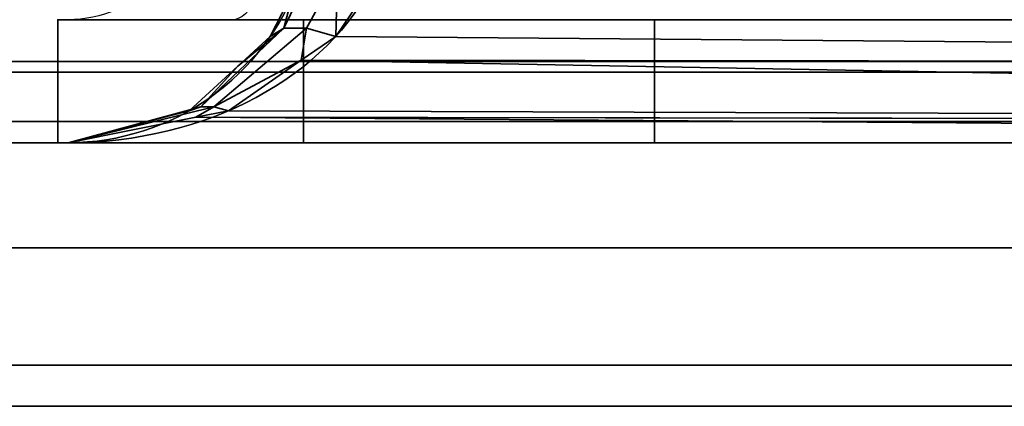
# Model space of a CAD drawing. Header units: millimetres. Extents: x -503 to 6703, y -110 to 193.
# Tile 5 of 256: x -340.62 to -335.01, y -29 to -26.8. Entities that reach past the tile are written whole.
import ezdxf

# ---------------------------------------------------------------- set-up
doc = ezdxf.new("R2010")
doc.units = ezdxf.units.MM
doc.layers.add('151', color=7, linetype='Continuous', true_color=0xffffff)

# ---------------------------------------------------------------- blocks, each defined once
blk = doc.blocks.new('UG_SURFACE_066')
at = {"layer": '151', "color": 252, "linetype": 'Continuous', "lineweight": 35}
for points in [[(-364.92, -27.5, -7.75), (-316.08, -27.5, 673.3388), (-316.08, -27.5, 332.7944)], [(-364.92, -27.5, -7.75), (-316.08, -27.5, 1013.8832), (-316.08, -27.5, 673.3388)], [(-364.92, -27.5, -7.75), (-364.92, -27.5, 2072.17), (-316.08, -27.5, 1354.4277), (-316.08, -27.5, 1013.8832)], [(-364.92, -27.5, 2072.17), (-316.08, -27.5, 1694.972), (-316.08, -27.5, 1354.4277)], [(-364.92, -27.5, 2072.17), (-316.08, -27.5, 2023.33), (-316.08, -27.5, 1694.972)], [(-316.08, -27.5, 332.7944), (-316.08, -27.5, -7.75), (-364.92, -27.5, -7.75)], [(-316.08, -27.5, 2023.33), (-364.92, -27.5, 2072.17), (-364.92, -29, 2072.17), (-316.08, -29, 2023.33)], [(-364.92, -27.5, -7.75), (-316.08, -27.5, -7.75), (-316.08, -29, -7.75), (-364.92, -29, -7.75)], [(-364.92, -29, 2072.17), (-316.08, -29, 1354.4277), (-316.08, -29, 1694.972)], [(-364.92, -29, 2072.17), (-364.92, -29, -7.75), (-316.08, -29, 1013.8832), (-316.08, -29, 1354.4277)], [(-364.92, -29, -7.75), (-316.08, -29, 673.3388), (-316.08, -29, 1013.8832)], [(-364.92, -29, -7.75), (-316.08, -29, 332.7944), (-316.08, -29, 673.3388)], [(-364.92, -29, -7.75), (-316.08, -29, -7.75), (-316.08, -29, 332.7944)], [(-316.08, -29, 1694.972), (-316.08, -29, 2023.33), (-364.92, -29, 2072.17)]]:
    blk.add_3dface(points, dxfattribs=at)
blk = doc.blocks.new('UG_SURFACE_067')
at = {"layer": '151', "color": 252, "linetype": 'Continuous', "lineweight": 35}
for points in [[(-364.92, -27.5, -7.75), (-316.08, -27.5, 673.3388), (-316.08, -27.5, 332.7944)], [(-364.92, -27.5, -7.75), (-316.08, -27.5, 1013.8832), (-316.08, -27.5, 673.3388)], [(-364.92, -27.5, -7.75), (-364.92, -27.5, 2072.17), (-316.08, -27.5, 1354.4277), (-316.08, -27.5, 1013.8832)], [(-364.92, -27.5, 2072.17), (-316.08, -27.5, 1694.972), (-316.08, -27.5, 1354.4277)], [(-364.92, -27.5, 2072.17), (-316.08, -27.5, 2023.33), (-316.08, -27.5, 1694.972)], [(-316.08, -27.5, 332.7944), (-316.08, -27.5, -7.75), (-364.92, -27.5, -7.75)], [(-316.08, -27.5, 2023.33), (-364.92, -27.5, 2072.17), (-364.92, -29, 2072.17), (-316.08, -29, 2023.33)], [(-364.92, -27.5, -7.75), (-316.08, -27.5, -7.75), (-316.08, -29, -7.75), (-364.92, -29, -7.75)], [(-364.92, -29, 2072.17), (-316.08, -29, 1354.4277), (-316.08, -29, 1694.972)], [(-364.92, -29, 2072.17), (-364.92, -29, -7.75), (-316.08, -29, 1013.8832), (-316.08, -29, 1354.4277)], [(-364.92, -29, -7.75), (-316.08, -29, 673.3388), (-316.08, -29, 1013.8832)], [(-364.92, -29, -7.75), (-316.08, -29, 332.7944), (-316.08, -29, 673.3388)], [(-364.92, -29, -7.75), (-316.08, -29, -7.75), (-316.08, -29, 332.7944)], [(-316.08, -29, 1694.972), (-316.08, -29, 2023.33), (-364.92, -29, 2072.17)]]:
    blk.add_3dface(points, dxfattribs=at)
blk = doc.blocks.new('UG_SURFACE_068')
at = {"layer": '151', "color": 252, "linetype": 'Continuous', "lineweight": 35}
for points in [[(-367.9408, -26.5209, 2075.1908), (-367.7655, -27.0987, 2075.0155), (367.7655, -27.0987, 2075.0155), (367.9408, -26.5209, 2075.1908)], [(366.0372, -27.0372, 2073.2872), (-366.0372, -27.0372, 2073.2872), (-366.3797, -26.5246, 2073.6296), (366.3797, -26.5246, 2073.6296)], [(365.5246, -27.3797, 2072.7746), (-365.5246, -27.3797, 2072.7746), (-366.0372, -27.0372, 2073.2872), (366.0372, -27.0372, 2073.2872)], [(367.7655, -27.0987, 2075.0155), (-367.7655, -27.0987, 2075.0155), (-367.0979, -28.0979, 2074.348), (367.0979, -28.0979, 2074.348)], [(364.92, -27.5, 2072.17), (-364.92, -27.5, 2072.17), (-365.5246, -27.3797, 2072.7746), (365.5246, -27.3797, 2072.7746)], [(-364.92, -27.5, 2072.17), (364.92, -27.5, 2072.17), (316.08, -27.5, 2023.33), (-316.08, -27.5, 2023.33)], [(-316.08, -29, 2023.33), (-364.92, -29, 2072.17), (-364.92, -27.5, 2072.17), (-316.08, -27.5, 2023.33)], [(367.0979, -28.0979, 2074.348), (-367.0979, -28.0979, 2074.348), (-366.0987, -28.7655, 2073.3488), (366.0987, -28.7655, 2073.3488)], [(366.0987, -28.7655, 2073.3488), (-366.0987, -28.7655, 2073.3488), (-364.92, -29, 2072.17), (364.92, -29, 2072.17)], [(-364.92, -29, 2072.17), (-316.08, -29, 2023.33), (316.08, -29, 2023.33), (364.92, -29, 2072.17)]]:
    blk.add_3dface(points, dxfattribs=at)
blk = doc.blocks.new('UG_SURFACE_094')
at = {"layer": '151', "color": 252, "linetype": 'Continuous', "lineweight": 35}
for points in [[(-339.0547, -26.6322, 1163.1), (-338.9546, -26.5266, 1163.3161), (-339.112, -26.8485, 1163.4473)], [(-338.983, -26.8485, 1163.6335), (-339.112, -26.8485, 1163.4473), (-338.9546, -26.5266, 1163.3161), (-338.8049, -26.5266, 1163.5323)], [(-339.112, -26.8485, 1006.5528), (-338.9546, -26.5266, 1006.6839), (-339.0547, -26.6322, 1006.9)], [(-339.112, -26.8485, 1006.5528), (-338.983, -26.8485, 1006.3665), (-338.8049, -26.5266, 1006.4677), (-338.9546, -26.5266, 1006.6839)], [(-338.8152, -26.895, 1163.7784), (-338.983, -26.8485, 1163.6335), (-338.8049, -26.5266, 1163.5323)], [(-338.8049, -26.5266, 1006.4677), (-338.983, -26.8485, 1006.3665), (-338.8152, -26.895, 1006.2215)], [(-338.8049, -26.5266, 1163.5323), (-338.5925, -26.5648, 1163.6825), (-338.8152, -26.895, 1163.7784)], [(-338.8152, -26.895, 1006.2215), (-338.5925, -26.5648, 1006.3175), (-338.8049, -26.5266, 1006.4677)], [(-319.6193, -27.0531, 1171.1322), (-338.8152, -26.895, 1163.7784), (-338.5925, -26.5648, 1163.6825)], [(-338.5925, -26.5648, 1006.3175), (-338.8152, -26.895, 1006.2215), (-319.6193, -27.0531, 998.8678)], [(-338.5925, -26.5648, 1163.6825), (-319.5151, -26.5648, 1170.855), (-319.6193, -27.0531, 1171.1322)], [(-319.6193, -27.0531, 998.8678), (-319.5151, -26.5648, 999.1449), (-338.5925, -26.5648, 1006.3175)], [(-339.112, -26.8485, 1163.4473), (-339.1886, -26.895, 1163.2391), (-339.0547, -26.6322, 1163.1)], [(-339.1886, -26.895, 1006.7608), (-339.0547, -26.6322, 1163.1), (-339.1886, -26.895, 1163.2391)], [(-339.1886, -26.895, 1006.7608), (-339.0547, -26.6322, 1006.9), (-339.0547, -26.6322, 1163.1)], [(-339.0547, -26.6322, 1006.9), (-339.1886, -26.895, 1006.7608), (-339.112, -26.8485, 1006.5528)], [(-340.4, -27.5, 1165), (-340.4, -26.8, 1165), (-340.4, -26.8, 980), (-340.4, -27.5, 980)], [(-340.4, -27.5, 1165), (-339, -27.5, 1165), (-339, -26.8, 1165), (-340.4, -26.8, 1165)], [(-319.9799, -27.5, 980), (-340.4, -27.5, 980), (-340.4, -26.8, 980), (-319.9799, -26.8, 980)], [(-339, -27.5, 1177.3725), (-339, -26.8, 1177.3725), (-339, -26.8, 1165), (-339, -27.5, 1165)], [(-339, -26.8, 1177.3725), (-339, -27.5, 1177.3725), (-337, -27.5, 1190.0001), (-337, -26.8, 1190.0001)], [(-319.9799, -26.8, 1190.0001), (-337, -26.8, 1190.0001), (-337, -27.5, 1190.0001), (-319.9799, -27.5, 1190.0001)], [(-339.3742, -27.0649, 1163.4319), (-339.112, -26.8485, 1163.4473), (-339.5849, -27.2951, 1163.8317)], [(-339.5094, -27.2951, 1163.9408), (-339.5849, -27.2951, 1163.8317), (-339.112, -26.8485, 1163.4473), (-338.983, -26.8485, 1163.6335)], [(-339.5849, -27.2951, 1006.1682), (-339.112, -26.8485, 1006.5528), (-339.3742, -27.0649, 1006.5682)], [(-339.5849, -27.2951, 1006.1682), (-339.5094, -27.2951, 1006.0592), (-338.983, -26.8485, 1006.3665), (-339.112, -26.8485, 1006.5528)], [(-339.5094, -27.2951, 1163.9408), (-338.983, -26.8485, 1163.6335), (-339.0117, -27.0309, 1163.8631)], [(-339.0117, -27.0309, 1006.1369), (-338.983, -26.8485, 1006.3665), (-339.5094, -27.2951, 1006.0592)], [(-339.3742, -27.0649, 1163.4319), (-339.1886, -26.895, 1163.2391), (-339.112, -26.8485, 1163.4473)], [(-339.112, -26.8485, 1006.5528), (-339.1886, -26.895, 1006.7608), (-339.3742, -27.0649, 1006.5682)], [(-338.983, -26.8485, 1163.6335), (-338.8152, -26.895, 1163.7784), (-339.0117, -27.0309, 1163.8631)], [(-339.0117, -27.0309, 1006.1369), (-338.8152, -26.895, 1006.2215), (-338.983, -26.8485, 1006.3665)], [(-339.1886, -26.895, 1163.2391), (-339.3742, -27.0649, 1006.5682), (-339.1886, -26.895, 1006.7608)], [(-339.1886, -26.895, 1163.2391), (-339.3742, -27.0649, 1163.4319), (-339.3742, -27.0649, 1006.5682)], [(-319.6193, -27.0531, 1171.1322), (-339.0117, -27.0309, 1163.8631), (-338.8152, -26.895, 1163.7784)], [(-338.8152, -26.895, 1006.2215), (-339.0117, -27.0309, 1006.1369), (-319.6193, -27.0531, 998.8678)], [(-339.0117, -27.0309, 1163.8631), (-339.4265, -27.3178, 1164.0419), (-339.5094, -27.2951, 1163.9408)], [(-339.5094, -27.2951, 1006.0592), (-339.4265, -27.3178, 1005.9581), (-339.0117, -27.0309, 1006.1369)], [(-319.7834, -27.3824, 1171.5686), (-339.4265, -27.3178, 1164.0419), (-339.0117, -27.0309, 1163.8631)], [(-339.0117, -27.0309, 1006.1369), (-339.4265, -27.3178, 1005.9581), (-319.7834, -27.3824, 998.4314)], [(-339.0117, -27.0309, 1163.8631), (-319.6193, -27.0531, 1171.1322), (-319.62, -27.056, 1171.1339)], [(-339.0117, -27.0309, 1163.8631), (-319.62, -27.056, 1171.1339), (-319.7834, -27.3824, 1171.5686)], [(-319.7834, -27.3824, 998.4314), (-319.62, -27.056, 998.8661), (-339.0117, -27.0309, 1006.1369)], [(-319.62, -27.056, 998.8661), (-319.6193, -27.0531, 998.8678), (-339.0117, -27.0309, 1006.1369)], [(-339.5849, -27.2951, 1163.8317), (-339.6503, -27.3178, 1163.7186), (-339.3742, -27.0649, 1163.4319)], [(-339.6503, -27.3178, 1006.2814), (-339.3742, -27.0649, 1163.4319), (-339.6503, -27.3178, 1163.7186)], [(-339.6503, -27.3178, 1006.2814), (-339.3742, -27.0649, 1006.5682), (-339.3742, -27.0649, 1163.4319)], [(-339.3742, -27.0649, 1006.5682), (-339.6503, -27.3178, 1006.2814), (-339.5849, -27.2951, 1006.1682)], [(-339.5849, -27.2951, 1163.8317), (-340.341, -27.5, 1164.436), (-339.8146, -27.3611, 1163.8892)], [(-339.6119, -27.3547, 1164.1217), (-340.341, -27.5, 1164.436), (-339.5094, -27.2951, 1163.9408)], [(-340.341, -27.5, 1164.436), (-339.5849, -27.2951, 1163.8317), (-339.5094, -27.2951, 1163.9408)], [(-339.5094, -27.2951, 1006.0592), (-340.341, -27.5, 1005.5641), (-339.6119, -27.3547, 1005.8782)], [(-339.8146, -27.3611, 1006.1108), (-340.341, -27.5, 1005.5641), (-339.5849, -27.2951, 1006.1682)], [(-340.341, -27.5, 1005.5641), (-339.5094, -27.2951, 1006.0592), (-339.5849, -27.2951, 1006.1682)], [(-339.8146, -27.3611, 1163.8892), (-339.6503, -27.3178, 1163.7186), (-339.5849, -27.2951, 1163.8317)], [(-339.5849, -27.2951, 1006.1682), (-339.6503, -27.3178, 1006.2814), (-339.8146, -27.3611, 1006.1108)], [(-339.6503, -27.3178, 1163.7186), (-339.8146, -27.3611, 1006.1108), (-339.6503, -27.3178, 1006.2814)], [(-339.6503, -27.3178, 1163.7186), (-339.8146, -27.3611, 1163.8892), (-339.8146, -27.3611, 1006.1108)], [(-339.5094, -27.2951, 1163.9408), (-339.4265, -27.3178, 1164.0419), (-339.6119, -27.3547, 1164.1217)], [(-339.6119, -27.3547, 1005.8782), (-339.4265, -27.3178, 1005.9581), (-339.5094, -27.2951, 1006.0592)], [(-319.7834, -27.3824, 1171.5686), (-339.6119, -27.3547, 1164.1217), (-339.4265, -27.3178, 1164.0419)], [(-339.4265, -27.3178, 1005.9581), (-339.6119, -27.3547, 1005.8782), (-319.7834, -27.3824, 998.4314)], [(-319.9799, -27.5, 1172.0912), (-340.341, -27.5, 1164.436), (-339.6119, -27.3547, 1164.1217)], [(-339.6119, -27.3547, 1005.8782), (-340.341, -27.5, 1005.5641), (-319.9799, -27.5, 997.9088)], [(-339.8146, -27.3611, 1006.1108), (-339.8146, -27.3611, 1163.8892), (-340.341, -27.5, 1164.436), (-340.341, -27.5, 1005.5641)], [(-339.6119, -27.3547, 1164.1217), (-319.7834, -27.3824, 1171.5686), (-319.7854, -27.3863, 1171.5738)], [(-339.6119, -27.3547, 1164.1217), (-319.7854, -27.3863, 1171.5738), (-319.9799, -27.5, 1172.0912)], [(-319.9799, -27.5, 997.9088), (-319.7854, -27.3863, 998.4262), (-339.6119, -27.3547, 1005.8782)], [(-319.7854, -27.3863, 998.4262), (-319.7834, -27.3824, 998.4314), (-339.6119, -27.3547, 1005.8782)], [(-340.4, -27.5, 1165), (-340.4, -27.5, 980), (-340.341, -27.5, 1005.5641), (-340.341, -27.5, 1164.436)], [(-340.4, -27.5, 980), (-319.9799, -27.5, 980), (-319.9799, -27.5, 997.9088), (-340.341, -27.5, 1005.5641)], [(-340.341, -27.5, 1164.436), (-339, -27.5, 1165), (-340.4, -27.5, 1165)], [(-339, -27.5, 1165), (-340.341, -27.5, 1164.436), (-319.9799, -27.5, 1172.0912)], [(-319.9799, -27.5, 1172.0912), (-319.9799, -27.5, 1190.0001), (-337, -27.5, 1190.0001), (-339, -27.5, 1177.3725)], [(-339, -27.5, 1177.3725), (-339, -27.5, 1165), (-319.9799, -27.5, 1172.0912)]]:
    blk.add_3dface(points, dxfattribs=at)
blk = doc.blocks.new('UG_SURFACE_102')
at = {"layer": '151', "color": 252, "linetype": 'Continuous', "lineweight": 35}
for points in [[(-339.0547, -26.6322, 1163.1), (-338.9546, -26.5266, 1163.3161), (-339.112, -26.8485, 1163.4473)], [(-338.983, -26.8485, 1163.6335), (-339.112, -26.8485, 1163.4473), (-338.9546, -26.5266, 1163.3161), (-338.8049, -26.5266, 1163.5323)], [(-339.112, -26.8485, 1006.5528), (-338.9546, -26.5266, 1006.6839), (-339.0547, -26.6322, 1006.9)], [(-339.112, -26.8485, 1006.5528), (-338.983, -26.8485, 1006.3665), (-338.8049, -26.5266, 1006.4677), (-338.9546, -26.5266, 1006.6839)], [(-338.8152, -26.895, 1163.7784), (-338.983, -26.8485, 1163.6335), (-338.8049, -26.5266, 1163.5323)], [(-338.8049, -26.5266, 1006.4677), (-338.983, -26.8485, 1006.3665), (-338.8152, -26.895, 1006.2215)], [(-338.8049, -26.5266, 1163.5323), (-338.5925, -26.5648, 1163.6825), (-338.8152, -26.895, 1163.7784)], [(-338.8152, -26.895, 1006.2215), (-338.5925, -26.5648, 1006.3175), (-338.8049, -26.5266, 1006.4677)], [(-319.6193, -27.0531, 1171.1322), (-338.8152, -26.895, 1163.7784), (-338.5925, -26.5648, 1163.6825)], [(-338.5925, -26.5648, 1006.3175), (-338.8152, -26.895, 1006.2215), (-319.6193, -27.0531, 998.8678)], [(-338.5925, -26.5648, 1163.6825), (-319.5151, -26.5648, 1170.855), (-319.6193, -27.0531, 1171.1322)], [(-319.6193, -27.0531, 998.8678), (-319.5151, -26.5648, 999.1449), (-338.5925, -26.5648, 1006.3175)], [(-339.112, -26.8485, 1163.4473), (-339.1886, -26.895, 1163.2391), (-339.0547, -26.6322, 1163.1)], [(-339.1886, -26.895, 1006.7608), (-339.0547, -26.6322, 1163.1), (-339.1886, -26.895, 1163.2391)], [(-339.1886, -26.895, 1006.7608), (-339.0547, -26.6322, 1006.9), (-339.0547, -26.6322, 1163.1)], [(-339.0547, -26.6322, 1006.9), (-339.1886, -26.895, 1006.7608), (-339.112, -26.8485, 1006.5528)], [(-340.4, -27.5, 1165), (-340.4, -26.8, 1165), (-340.4, -26.8, 980), (-340.4, -27.5, 980)], [(-340.4, -27.5, 1165), (-339, -27.5, 1165), (-339, -26.8, 1165), (-340.4, -26.8, 1165)], [(-319.9799, -27.5, 980), (-340.4, -27.5, 980), (-340.4, -26.8, 980), (-319.9799, -26.8, 980)], [(-339, -27.5, 1177.3725), (-339, -26.8, 1177.3725), (-339, -26.8, 1165), (-339, -27.5, 1165)], [(-339, -26.8, 1177.3725), (-339, -27.5, 1177.3725), (-337, -27.5, 1190.0001), (-337, -26.8, 1190.0001)], [(-319.9799, -26.8, 1190.0001), (-337, -26.8, 1190.0001), (-337, -27.5, 1190.0001), (-319.9799, -27.5, 1190.0001)], [(-339.3742, -27.0649, 1163.4319), (-339.112, -26.8485, 1163.4473), (-339.5849, -27.2951, 1163.8317)], [(-339.5094, -27.2951, 1163.9408), (-339.5849, -27.2951, 1163.8317), (-339.112, -26.8485, 1163.4473), (-338.983, -26.8485, 1163.6335)], [(-339.5849, -27.2951, 1006.1682), (-339.112, -26.8485, 1006.5528), (-339.3742, -27.0649, 1006.5682)], [(-339.5849, -27.2951, 1006.1682), (-339.5094, -27.2951, 1006.0592), (-338.983, -26.8485, 1006.3665), (-339.112, -26.8485, 1006.5528)], [(-339.5094, -27.2951, 1163.9408), (-338.983, -26.8485, 1163.6335), (-339.0117, -27.0309, 1163.8631)], [(-339.0117, -27.0309, 1006.1369), (-338.983, -26.8485, 1006.3665), (-339.5094, -27.2951, 1006.0592)], [(-339.3742, -27.0649, 1163.4319), (-339.1886, -26.895, 1163.2391), (-339.112, -26.8485, 1163.4473)], [(-339.112, -26.8485, 1006.5528), (-339.1886, -26.895, 1006.7608), (-339.3742, -27.0649, 1006.5682)], [(-338.983, -26.8485, 1163.6335), (-338.8152, -26.895, 1163.7784), (-339.0117, -27.0309, 1163.8631)], [(-339.0117, -27.0309, 1006.1369), (-338.8152, -26.895, 1006.2215), (-338.983, -26.8485, 1006.3665)], [(-339.1886, -26.895, 1163.2391), (-339.3742, -27.0649, 1006.5682), (-339.1886, -26.895, 1006.7608)], [(-339.1886, -26.895, 1163.2391), (-339.3742, -27.0649, 1163.4319), (-339.3742, -27.0649, 1006.5682)], [(-319.6193, -27.0531, 1171.1322), (-339.0117, -27.0309, 1163.8631), (-338.8152, -26.895, 1163.7784)], [(-338.8152, -26.895, 1006.2215), (-339.0117, -27.0309, 1006.1369), (-319.6193, -27.0531, 998.8678)], [(-339.0117, -27.0309, 1163.8631), (-339.4265, -27.3178, 1164.0419), (-339.5094, -27.2951, 1163.9408)], [(-339.5094, -27.2951, 1006.0592), (-339.4265, -27.3178, 1005.9581), (-339.0117, -27.0309, 1006.1369)], [(-319.7834, -27.3824, 1171.5686), (-339.4265, -27.3178, 1164.0419), (-339.0117, -27.0309, 1163.8631)], [(-339.0117, -27.0309, 1006.1369), (-339.4265, -27.3178, 1005.9581), (-319.7834, -27.3824, 998.4314)], [(-339.0117, -27.0309, 1163.8631), (-319.6193, -27.0531, 1171.1322), (-319.62, -27.056, 1171.1339)], [(-339.0117, -27.0309, 1163.8631), (-319.62, -27.056, 1171.1339), (-319.7834, -27.3824, 1171.5686)], [(-319.7834, -27.3824, 998.4314), (-319.62, -27.056, 998.8661), (-339.0117, -27.0309, 1006.1369)], [(-319.62, -27.056, 998.8661), (-319.6193, -27.0531, 998.8678), (-339.0117, -27.0309, 1006.1369)], [(-339.5849, -27.2951, 1163.8317), (-339.6503, -27.3178, 1163.7186), (-339.3742, -27.0649, 1163.4319)], [(-339.6503, -27.3178, 1006.2814), (-339.3742, -27.0649, 1163.4319), (-339.6503, -27.3178, 1163.7186)], [(-339.6503, -27.3178, 1006.2814), (-339.3742, -27.0649, 1006.5682), (-339.3742, -27.0649, 1163.4319)], [(-339.3742, -27.0649, 1006.5682), (-339.6503, -27.3178, 1006.2814), (-339.5849, -27.2951, 1006.1682)], [(-339.5849, -27.2951, 1163.8317), (-340.341, -27.5, 1164.436), (-339.8146, -27.3611, 1163.8892)], [(-339.6119, -27.3547, 1164.1217), (-340.341, -27.5, 1164.436), (-339.5094, -27.2951, 1163.9408)], [(-340.341, -27.5, 1164.436), (-339.5849, -27.2951, 1163.8317), (-339.5094, -27.2951, 1163.9408)], [(-339.5094, -27.2951, 1006.0592), (-340.341, -27.5, 1005.5641), (-339.6119, -27.3547, 1005.8782)], [(-339.8146, -27.3611, 1006.1108), (-340.341, -27.5, 1005.5641), (-339.5849, -27.2951, 1006.1682)], [(-340.341, -27.5, 1005.5641), (-339.5094, -27.2951, 1006.0592), (-339.5849, -27.2951, 1006.1682)], [(-339.8146, -27.3611, 1163.8892), (-339.6503, -27.3178, 1163.7186), (-339.5849, -27.2951, 1163.8317)], [(-339.5849, -27.2951, 1006.1682), (-339.6503, -27.3178, 1006.2814), (-339.8146, -27.3611, 1006.1108)], [(-339.6503, -27.3178, 1163.7186), (-339.8146, -27.3611, 1006.1108), (-339.6503, -27.3178, 1006.2814)], [(-339.6503, -27.3178, 1163.7186), (-339.8146, -27.3611, 1163.8892), (-339.8146, -27.3611, 1006.1108)], [(-339.5094, -27.2951, 1163.9408), (-339.4265, -27.3178, 1164.0419), (-339.6119, -27.3547, 1164.1217)], [(-339.6119, -27.3547, 1005.8782), (-339.4265, -27.3178, 1005.9581), (-339.5094, -27.2951, 1006.0592)], [(-319.7834, -27.3824, 1171.5686), (-339.6119, -27.3547, 1164.1217), (-339.4265, -27.3178, 1164.0419)], [(-339.4265, -27.3178, 1005.9581), (-339.6119, -27.3547, 1005.8782), (-319.7834, -27.3824, 998.4314)], [(-319.9799, -27.5, 1172.0912), (-340.341, -27.5, 1164.436), (-339.6119, -27.3547, 1164.1217)], [(-339.6119, -27.3547, 1005.8782), (-340.341, -27.5, 1005.5641), (-319.9799, -27.5, 997.9088)], [(-339.8146, -27.3611, 1006.1108), (-339.8146, -27.3611, 1163.8892), (-340.341, -27.5, 1164.436), (-340.341, -27.5, 1005.5641)], [(-339.6119, -27.3547, 1164.1217), (-319.7834, -27.3824, 1171.5686), (-319.7854, -27.3863, 1171.5738)], [(-339.6119, -27.3547, 1164.1217), (-319.7854, -27.3863, 1171.5738), (-319.9799, -27.5, 1172.0912)], [(-319.9799, -27.5, 997.9088), (-319.7854, -27.3863, 998.4262), (-339.6119, -27.3547, 1005.8782)], [(-319.7854, -27.3863, 998.4262), (-319.7834, -27.3824, 998.4314), (-339.6119, -27.3547, 1005.8782)], [(-340.4, -27.5, 1165), (-340.4, -27.5, 980), (-340.341, -27.5, 1005.5641), (-340.341, -27.5, 1164.436)], [(-340.4, -27.5, 980), (-319.9799, -27.5, 980), (-319.9799, -27.5, 997.9088), (-340.341, -27.5, 1005.5641)], [(-340.341, -27.5, 1164.436), (-339, -27.5, 1165), (-340.4, -27.5, 1165)], [(-339, -27.5, 1165), (-340.341, -27.5, 1164.436), (-319.9799, -27.5, 1172.0912)], [(-319.9799, -27.5, 1172.0912), (-319.9799, -27.5, 1190.0001), (-337, -27.5, 1190.0001), (-339, -27.5, 1177.3725)], [(-339, -27.5, 1177.3725), (-339, -27.5, 1165), (-319.9799, -27.5, 1172.0912)]]:
    blk.add_3dface(points, dxfattribs=at)

msp = doc.modelspace()

# ---------------------------------------------------------------- linework, layer by layer
at = {"layer": '151', "color": 252, "linetype": 'Continuous', "lineweight": -3, "true_color": 0x939598}
for p, q in [((-340.4, -27.5, 1165), (-340.4, -26.8, 1165)), ((-340.4, -27.5, 980), (-340.4, -26.8, 980)), ((-340.4, -26.8, 1165), (-339, -26.8, 1165)), ((-340.4, -26.8, 1165), (-340.4, -26.8, 980)), ((-340.4, -26.8, 980), (-319.9799, -26.8, 980)), ((-340.4, -26.8, 1165), (-339, -26.8, 1165)), ((-340.4, -26.8, 1165), (-340.4, -26.8, 980)), ((-340.4, -27.5, 1165), (-340.4, -26.8, 1165)), ((-340.4, -27.5, 980), (-340.4, -26.8, 980)), ((-340.4, -26.8, 980), (-319.9799, -26.8, 980)), ((-340.341, -26.8, 1163.3767), (-340.341, -26.8, 1006.6233)), ((-340.341, -26.8, 1163.3767), (-340.341, -26.8, 1006.6233)), ((-319.9799, -26.8, 1172.0912), (-339.4058, -26.8, 1164.7876)), ((-339.4058, -26.8, 1005.2124), (-319.9799, -26.8, 997.9088)), ((-319.9799, -26.8, 1172.0912), (-339.4058, -26.8, 1164.7876)), ((-339.4058, -26.8, 1005.2124), (-319.9799, -26.8, 997.9088)), ((-319.9799, -26.8, 1172.0912), (-339.4058, -26.8, 1164.7876)), ((-339, -26.8, 1177.3725), (-339, -26.8, 1165)), ((-339, -27.5, 1177.3725), (-339, -26.8, 1177.3725)), ((-339, -27.5, 1165), (-339, -26.8, 1165)), ((-339, -26.8, 1177.3725), (-337, -26.8, 1190)), ((-339, -26.8, 1177.3725), (-339, -26.8, 1165)), ((-339, -27.5, 1177.3725), (-339, -26.8, 1177.3725)), ((-339, -27.5, 1165), (-339, -26.8, 1165)), ((-339, -26.8, 1177.3725), (-337, -26.8, 1190)), ((-337, -26.8, 1190), (-319.9799, -26.8, 1190)), ((-337, -26.8, 1190), (-337, -27.5, 1190)), ((-337, -26.8, 1190), (-319.9799, -26.8, 1190)), ((-337, -26.8, 1190), (-337, -27.5, 1190)), ((-364.92, -27.5, 2072.17), (-316.08, -27.5, 2023.33)), ((-364.92, -27.5, 2072.17), (-316.08, -27.5, 2023.33)), ((364.92, -27.5, 2072.17), (-364.92, -27.5, 2072.17)), ((-316.08, -27.5, -7.75), (-364.92, -27.5, -7.75)), ((-364.92, -27.5, 2072.17), (-316.08, -27.5, 2023.33)), ((-316.08, -27.5, -7.75), (-364.92, -27.5, -7.75)), ((-340.4, -27.5, 1165), (-340.4, -27.5, 980)), ((-339, -27.5, 1165), (-340.4, -27.5, 1165)), ((-340.4, -27.5, 980), (-319.9799, -27.5, 980)), ((-340.4, -27.5, 1165), (-340.4, -27.5, 980)), ((-339, -27.5, 1165), (-340.4, -27.5, 1165)), ((-340.4, -27.5, 980), (-319.9799, -27.5, 980)), ((-340.341, -27.5, 1005.5641), (-340.341, -27.5, 1164.4359)), ((-340.341, -27.5, 1164.4359), (-319.9799, -27.5, 1172.0912)), ((-319.9799, -27.5, 997.9088), (-340.341, -27.5, 1005.5641)), ((-340.341, -27.5, 1005.5641), (-340.341, -27.5, 1164.4359)), ((-340.341, -27.5, 1164.4359), (-319.9799, -27.5, 1172.0912)), ((-319.9799, -27.5, 997.9088), (-340.341, -27.5, 1005.5641)), ((-339, -27.5, 1177.3725), (-339, -27.5, 1165)), ((-337, -27.5, 1190), (-339, -27.5, 1177.3725)), ((-339, -27.5, 1177.3725), (-339, -27.5, 1165)), ((-337, -27.5, 1190), (-339, -27.5, 1177.3725)), ((-337, -27.5, 1190), (-319.9799, -27.5, 1190)), ((-337, -27.5, 1190), (-319.9799, -27.5, 1190)), ((364.92, -29, 2072.17), (-364.92, -29, 2072.17)), ((-316.08, -29, -7.75), (-364.92, -29, -7.75)), ((-364.92, -29, 2072.17), (-316.08, -29, 2023.33)), ((-364.92, -29, 2072.17), (-316.08, -29, 2023.33)), ((-364.92, -29, 2072.17), (-316.08, -29, 2023.33)), ((-316.08, -29, -7.75), (-364.92, -29, -7.75))]:
    msp.add_line(p, q, dxfattribs=at)
at = {"layer": '151', "color": 252, "linetype": 'Continuous', "lineweight": -3, "true_color": 0x939598, "extrusion": (0, 0, -1)}
msp.add_arc((340.341, -26.1, -1163.3767), 0.7, 180, 270, dxfattribs=at)
msp.add_arc((340.341, -26.1, -1163.3767), 0.7, 180, 270, dxfattribs=at)
at = {"layer": '151', "color": 252, "linetype": 'Continuous', "lineweight": -3, "true_color": 0x939598, "extrusion": (0.936029, 0, -0.351924)}
msp.add_arc((-26.1, 821.4627, -671.4516), 0.7, 109.3882, 180, dxfattribs=at)
msp.add_arc((-26.1, 821.4627, -671.4516), 0.7, 109.3882, 180, dxfattribs=at)
at = {"layer": '151', "color": 252, "linetype": 'Continuous', "lineweight": -3, "true_color": 0x939598, "extrusion": (0.395731, 0, 0.918367)}
msp.add_ellipse((-340.341, -26.1, 1164.4359), major_axis=(1.8537, 0, -0.7988), ratio=0.69361, start_param=4.712389, end_param=5.944798, dxfattribs=at)
msp.add_ellipse((-340.341, -26.1, 1164.4359), major_axis=(1.8537, 0, -0.7988), ratio=0.69361, start_param=4.712389, end_param=5.944798, dxfattribs=at)
at = {"layer": '151', "color": 252, "linetype": 'Continuous', "lineweight": -3, "true_color": 0x939598, "extrusion": (-0.72035, 0, 0.69361)}
msp.add_ellipse((-340.341, -26.1, 1005.5641), major_axis=(1.4, 0, 1.454), ratio=0.69361, start_param=4.712389, end_param=5.944798, dxfattribs=at)
msp.add_ellipse((-340.341, -26.1, 1005.5641), major_axis=(1.4, 0, 1.454), ratio=0.69361, start_param=4.712389, end_param=5.944798, dxfattribs=at)
at = {"layer": '151', "color": 252, "linetype": 'Continuous', "lineweight": -3, "true_color": 0x939598, "extrusion": (0.395731, 0, -0.918367)}
msp.add_ellipse((-340.341, -26.1, 1005.5641), major_axis=(1.8537, 0, 0.7988), ratio=0.69361, start_param=0.338388, end_param=1.570796, dxfattribs=at)
msp.add_ellipse((-340.341, -26.1, 1005.5641), major_axis=(1.8537, 0, 0.7988), ratio=0.69361, start_param=0.338388, end_param=1.570796, dxfattribs=at)
at = {"layer": '151', "color": 252, "linetype": 'Continuous', "lineweight": -3, "true_color": 0x939598, "extrusion": (-0.72035, 0, -0.69361)}
msp.add_ellipse((-340.341, -26.1, 1164.4359), major_axis=(1.4, 0, -1.454), ratio=0.69361, start_param=0.338388, end_param=1.570796, dxfattribs=at)
msp.add_ellipse((-340.341, -26.1, 1164.4359), major_axis=(1.4, 0, -1.454), ratio=0.69361, start_param=0.338388, end_param=1.570796, dxfattribs=at)
at = {"layer": '151', "color": 252, "linetype": 'Continuous', "lineweight": -3, "true_color": 0x939598, "extrusion": (0, -1, 0)}
msp.add_ellipse((-338.941, -26.8, 1006.6233), major_axis=(0, 0, -1.4957), ratio=0.936029, start_param=4.712389, end_param=5.944798, dxfattribs=at)
msp.add_ellipse((-338.941, -26.8, 1006.6233), major_axis=(0, 0, -1.4957), ratio=0.936029, start_param=4.712389, end_param=5.944798, dxfattribs=at)

# ---------------------------------------------------------------- block references
at = {"layer": '151', "color": 252, "linetype": 'Continuous', "lineweight": -3, "true_color": 0x939598}
for name in ['UG_SURFACE_066', 'UG_SURFACE_067', 'UG_SURFACE_068', 'UG_SURFACE_094', 'UG_SURFACE_102']:
    msp.add_blockref(name, (0, 0), dxfattribs=at)

doc.saveas('drawing.dxf')
